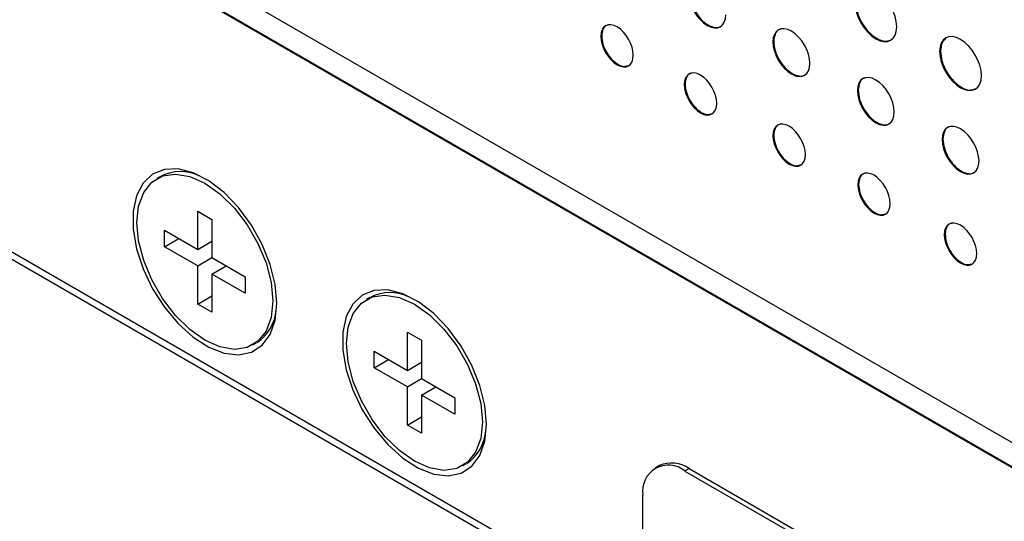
# Model space of a CAD drawing. Header units: millimetres. Extents: x 72 to 413, y 44 to 265.
# Tile 31 of 43: x 335 to 356, y 200 to 211. Entities that reach past the tile are written whole.
import ezdxf

# ---------------------------------------------------------------- set-up
doc = ezdxf.new("R2010")
doc.units = ezdxf.units.MM

msp = doc.modelspace()

# ---------------------------------------------------------------- linework, layer by layer
at = {"color": 7, "linetype": 'Continuous', "lineweight": 25}
for p, q in [((375.752, 190.633), (336.277, 213.421)), ((336.277, 212.887), (375.752, 190.098)), ((336.295, 212.897), (375.77, 190.109)), ((347.868, 210.368), (347.85, 210.358)), ((351.553, 210.251), (351.535, 210.241)), ((355.125, 210.047), (355.107, 210.036)), ((329.129, 209.266), (348.751, 197.938)), ((349.654, 209.337), (349.636, 209.327)), ((329.084, 209.136), (348.751, 197.783)), ((353.362, 209.207), (353.344, 209.197)), ((351.553, 208.24), (351.535, 208.23)), ((355.177, 208.16), (355.159, 208.149)), ((338.413, 207.359), (338.338, 207.315)), ((353.372, 207.191), (353.354, 207.18)), ((339.214, 205.798), (339.214, 206.617)), ((339.214, 206.617), (339.519, 206.441)), ((339.519, 206.441), (339.519, 205.622)), ((338.504, 206.207), (339.214, 205.798)), ((338.504, 205.855), (338.504, 206.207)), ((355.225, 206.121), (355.207, 206.11)), ((338.504, 205.855), (338.81, 206.031)), ((339.214, 205.798), (339.519, 205.974)), ((339.214, 205.445), (338.504, 205.855)), ((339.214, 205.445), (339.519, 205.622)), ((339.214, 204.626), (339.214, 205.445)), ((339.519, 205.622), (340.229, 205.212)), ((339.519, 205.269), (339.825, 205.445)), ((339.519, 205.269), (339.519, 204.45)), ((340.229, 204.859), (339.519, 205.269)), ((340.229, 205.212), (340.229, 204.859)), ((339.214, 204.626), (339.519, 204.802)), ((339.519, 204.45), (339.214, 204.626)), ((342.903, 204.767), (342.828, 204.723)), ((343.704, 203.206), (343.704, 204.025)), ((343.704, 204.025), (344.009, 203.849)), ((340.395, 203.752), (340.471, 203.795)), ((344.009, 203.849), (344.009, 203.029)), ((342.995, 203.615), (343.704, 203.206)), ((342.995, 203.263), (342.995, 203.615)), ((342.995, 203.263), (343.3, 203.439)), ((343.704, 203.206), (344.009, 203.382)), ((343.704, 202.853), (342.995, 203.263)), ((343.704, 202.853), (344.009, 203.029)), ((344.009, 203.029), (344.719, 202.62)), ((343.704, 202.034), (343.704, 202.853)), ((344.009, 202.677), (344.315, 202.853)), ((344.009, 202.677), (344.009, 201.858)), ((344.719, 202.267), (344.009, 202.677)), ((344.719, 202.62), (344.719, 202.267)), ((343.704, 202.034), (344.009, 202.21)), ((344.009, 201.858), (343.704, 202.034)), ((344.885, 201.159), (344.961, 201.203)), ((349.104, 201.164), (349.014, 201.112)), ((349.739, 201.101), (349.649, 201.049)), ((349.649, 201.049), (361.323, 194.31)), ((349.739, 201.101), (361.413, 194.362)), ((348.751, 194.931), (348.751, 200.531))]:
    msp.add_line(p, q, dxfattribs=at)
at = {"color": 7, "linetype": 'Continuous', "lineweight": 25, "flags": 128}
for points in [[(340.911, 204.642), (340.875, 205.046), (340.768, 205.473), (340.596, 205.903), (340.367, 206.316), (340.09, 206.692), (339.78, 207.013), (339.45, 207.266), (339.117, 207.438), (338.795, 207.52), (338.5, 207.51), (338.245, 207.407), (338.043, 207.217), (337.903, 206.948), (337.831, 206.613), (337.831, 206.227), (337.903, 205.809), (338.043, 205.378), (338.245, 204.954), (338.5, 204.557), (338.795, 204.206), (339.117, 203.917), (339.45, 203.704), (339.78, 203.576), (340.09, 203.54), (340.367, 203.597), (340.596, 203.744), (340.768, 203.975), (340.875, 204.279), (340.911, 204.642)], [(340.821, 204.694), (340.785, 204.341), (340.677, 204.048), (340.504, 203.829), (340.274, 203.696), (339.998, 203.655), (339.69, 203.709), (339.367, 203.853), (339.043, 204.082), (338.735, 204.384), (338.46, 204.744), (338.229, 205.143), (338.056, 205.561), (337.948, 205.978), (337.912, 206.373), (337.948, 206.726), (338.056, 207.019), (338.229, 207.237), (338.46, 207.37), (338.735, 207.411), (339.043, 207.358), (339.367, 207.213), (339.69, 206.984), (339.998, 206.683), (340.274, 206.323), (340.504, 205.924), (340.677, 205.506), (340.785, 205.088), (340.821, 204.694)], [(345.401, 202.05), (345.365, 202.454), (345.259, 202.881), (345.086, 203.311), (344.857, 203.723), (344.58, 204.099), (344.27, 204.421), (343.94, 204.674), (343.607, 204.846), (343.285, 204.928), (342.99, 204.918), (342.735, 204.815), (342.533, 204.625), (342.393, 204.356), (342.321, 204.021), (342.321, 203.635), (342.393, 203.217), (342.533, 202.786), (342.735, 202.362), (342.99, 201.965), (343.285, 201.614), (343.607, 201.325), (343.94, 201.112), (344.27, 200.984), (344.58, 200.948), (344.857, 201.005), (345.086, 201.152), (345.259, 201.383), (345.365, 201.687), (345.401, 202.05)], [(345.311, 202.101), (345.275, 201.749), (345.167, 201.456), (344.994, 201.237), (344.764, 201.104), (344.488, 201.063), (344.18, 201.117), (343.857, 201.261), (343.533, 201.49), (343.225, 201.792), (342.95, 202.151), (342.719, 202.55), (342.546, 202.969), (342.438, 203.386), (342.402, 203.781), (342.438, 204.134), (342.546, 204.427), (342.719, 204.645), (342.95, 204.778), (343.225, 204.819), (343.533, 204.766), (343.857, 204.621), (344.18, 204.392), (344.488, 204.09), (344.764, 203.731), (344.994, 203.332), (345.167, 202.914), (345.275, 202.496), (345.311, 202.101)]]:
    msp.add_lwpolyline(points, dxfattribs=at)
at = {"color": 7, "linetype": 'Continuous', "lineweight": 25}
for centre, radius, start, end in [((338.84, 206.531), 0.932, 64.5544, 116.1264), ((343.33, 203.939), 0.932, 64.5544, 116.1264), ((339.967, 204.579), 0.932, 303.8701, 355.4383), ((344.457, 201.987), 0.932, 303.8701, 355.4383), ((349.367, 200.582), 0.639, 54.3824, 114.3071), ((349.298, 200.62), 0.555, 50.7967, 189.214)]:
    msp.add_arc(centre, radius, start, end, dxfattribs=at)
for points, knots in [([(354.188, 210.567), (354.188, 210.853), (353.987, 211.199), (353.74, 211.342), (353.493, 211.485), (353.293, 211.369), (353.293, 211.084)], [2, 2, 2, 2, 3, 3, 3, 4, 4, 4, 4]), ([(349.733, 211.281), (349.733, 211.029), (349.91, 210.722), (350.129, 210.596), (350.348, 210.469), (350.525, 210.571), (350.525, 210.824)], [0, 0, 0, 0, 1, 1, 1, 2, 2, 2, 2]), ([(349.751, 211.292), (349.757, 211.227), (349.769, 211.1), (349.861, 210.897), (349.99, 210.721), (350.148, 210.593), (350.301, 210.543), (350.407, 210.551), (350.441, 210.593), (350.447, 210.601)], [0, 0, 0, 0, 0.163345, 0.320946, 0.478519, 0.641727, 0.805086, 0.962724, 1, 1, 1, 1]), ([(353.293, 211.084), (353.293, 210.798), (353.493, 210.451), (353.74, 210.308), (353.987, 210.166), (354.188, 210.281), (354.188, 210.567)], [0, 0, 0, 0, 1, 1, 1, 2, 2, 2, 2]), ([(353.31, 211.094), (353.317, 211.021), (353.331, 210.878), (353.434, 210.648), (353.581, 210.448), (353.757, 210.307), (353.926, 210.242), (354.009, 210.27), (354.045, 210.282)], [0, 0, 0, 0, 0.175726, 0.345277, 0.514822, 0.6905, 0.865944, 1, 1, 1, 1]), ([(348.544, 209.957), (348.544, 210.18), (348.389, 210.451), (348.197, 210.562), (348.005, 210.672), (347.85, 210.581), (347.85, 210.358)], [0, 0, 0, 0, 1, 1, 1, 2, 2, 2, 2]), ([(348, 210.602), (347.99, 210.6), (347.941, 210.593), (347.885, 210.516), (347.873, 210.418), (347.868, 210.368)], [0, 0, 0, 0, 0.1204438, 0.5522809, 1, 1, 1, 1]), ([(352.327, 209.784), (352.327, 210.036), (352.15, 210.343), (351.931, 210.47), (351.713, 210.596), (351.535, 210.493), (351.535, 210.241)], [2, 2, 2, 2, 3, 3, 3, 4, 4, 4, 4]), ([(351.699, 210.513), (351.689, 210.512), (351.636, 210.504), (351.573, 210.418), (351.56, 210.307), (351.553, 210.251)], [0, 0, 0, 0, 0.10405, 0.544179, 1, 1, 1, 1]), ([(347.85, 210.358), (347.85, 210.135), (348.005, 209.864), (348.197, 209.754), (348.389, 209.643), (348.544, 209.734), (348.544, 209.957)], [2, 2, 2, 2, 3, 3, 3, 4, 4, 4, 4]), ([(347.868, 210.368), (347.873, 210.311), (347.883, 210.2), (347.964, 210.02), (348.077, 209.864), (348.214, 209.755), (348.342, 209.705), (348.404, 209.726), (348.43, 209.734)], [0, 0, 0, 0, 0.178448, 0.350309, 0.521639, 0.698667, 0.87593, 1, 1, 1, 1]), ([(356.002, 209.52), (356.002, 209.805), (355.802, 210.152), (355.555, 210.295), (355.307, 210.437), (355.107, 210.322), (355.107, 210.036)], [2, 2, 2, 2, 3, 3, 3, 4, 4, 4, 4]), ([(355.236, 210.314), (355.207, 210.289), (355.141, 210.231), (355.131, 210.113), (355.125, 210.047)], [0, 0, 0, 0, 0.432955, 1, 1, 1, 1]), ([(351.535, 210.241), (351.535, 209.988), (351.713, 209.681), (351.931, 209.555), (352.15, 209.429), (352.327, 209.531), (352.327, 209.784)], [0, 0, 0, 0, 1, 1, 1, 2, 2, 2, 2]), ([(351.553, 210.251), (351.559, 210.187), (351.571, 210.06), (351.663, 209.856), (351.792, 209.68), (351.95, 209.552), (352.103, 209.503), (352.209, 209.51), (352.243, 209.553), (352.249, 209.561)], [0, 0, 0, 0, 0.163345, 0.320946, 0.478519, 0.641727, 0.805086, 0.962724, 1, 1, 1, 1]), ([(355.107, 210.036), (355.107, 209.751), (355.307, 209.404), (355.555, 209.261), (355.802, 209.118), (356.002, 209.234), (356.002, 209.52)], [0, 0, 0, 0, 1, 1, 1, 2, 2, 2, 2]), ([(355.125, 210.047), (355.132, 209.974), (355.145, 209.831), (355.249, 209.601), (355.396, 209.4), (355.572, 209.259), (355.74, 209.195), (355.823, 209.222), (355.859, 209.234)], [0, 0, 0, 0, 0.175724, 0.345271, 0.514811, 0.690485, 0.865929, 1, 1, 1, 1]), ([(350.331, 208.926), (350.331, 209.148), (350.175, 209.42), (349.983, 209.53), (349.792, 209.641), (349.636, 209.549), (349.636, 209.327)], [0, 0, 0, 0, 1, 1, 1, 2, 2, 2, 2]), ([(349.787, 209.57), (349.776, 209.569), (349.728, 209.561), (349.671, 209.484), (349.66, 209.387), (349.654, 209.337)], [0, 0, 0, 0, 0.120412, 0.552269, 1, 1, 1, 1]), ([(354.136, 208.74), (354.136, 208.992), (353.959, 209.299), (353.74, 209.425), (353.521, 209.552), (353.344, 209.449), (353.344, 209.197)], [2, 2, 2, 2, 3, 3, 3, 4, 4, 4, 4]), ([(353.508, 209.469), (353.498, 209.468), (353.445, 209.46), (353.382, 209.374), (353.369, 209.263), (353.362, 209.207)], [0, 0, 0, 0, 0.103962, 0.544146, 1, 1, 1, 1]), ([(349.636, 209.327), (349.636, 209.103), (349.792, 208.833), (349.983, 208.722), (350.175, 208.612), (350.331, 208.702), (350.331, 208.926)], [2, 2, 2, 2, 3, 3, 3, 4, 4, 4, 4]), ([(349.654, 209.337), (349.66, 209.28), (349.67, 209.168), (349.75, 208.989), (349.864, 208.833), (350.001, 208.723), (350.129, 208.674), (350.191, 208.694), (350.216, 208.703)], [0, 0, 0, 0, 0.17845, 0.350317, 0.521654, 0.698688, 0.875941, 1, 1, 1, 1]), ([(353.344, 209.197), (353.344, 208.944), (353.521, 208.637), (353.74, 208.511), (353.959, 208.385), (354.136, 208.487), (354.136, 208.74)], [0, 0, 0, 0, 1, 1, 1, 2, 2, 2, 2]), ([(353.362, 209.207), (353.368, 209.142), (353.38, 209.016), (353.472, 208.812), (353.601, 208.636), (353.759, 208.508), (353.912, 208.459), (354.018, 208.466), (354.052, 208.508), (354.058, 208.516)], [0, 0, 0, 0, 0.1633413, 0.3209469, 0.4785296, 0.6417402, 0.8050727, 0.9627084, 1, 1, 1, 1]), ([(352.23, 207.829), (352.23, 208.052), (352.074, 208.323), (351.883, 208.434), (351.691, 208.545), (351.535, 208.453), (351.535, 208.23)], [0, 0, 0, 0, 1, 1, 1, 2, 2, 2, 2]), ([(351.686, 208.474), (351.675, 208.472), (351.627, 208.465), (351.571, 208.388), (351.559, 208.29), (351.553, 208.24)], [0, 0, 0, 0, 0.12038, 0.552255, 1, 1, 1, 1]), ([(355.95, 207.692), (355.95, 207.945), (355.773, 208.252), (355.554, 208.378), (355.336, 208.504), (355.159, 208.402), (355.159, 208.149)], [2, 2, 2, 2, 3, 3, 3, 4, 4, 4, 4]), ([(355.322, 208.422), (355.312, 208.42), (355.259, 208.412), (355.196, 208.326), (355.183, 208.216), (355.177, 208.16)], [0, 0, 0, 0, 0.103977, 0.544152, 1, 1, 1, 1]), ([(351.535, 208.23), (351.535, 208.007), (351.691, 207.736), (351.883, 207.626), (352.074, 207.515), (352.23, 207.606), (352.23, 207.829)], [2, 2, 2, 2, 3, 3, 3, 4, 4, 4, 4]), ([(351.553, 208.24), (351.559, 208.184), (351.569, 208.072), (351.649, 207.893), (351.763, 207.736), (351.9, 207.627), (352.028, 207.578), (352.09, 207.598), (352.116, 207.606)], [0, 0, 0, 0, 0.178452, 0.350323, 0.521673, 0.698731, 0.875964, 1, 1, 1, 1]), ([(355.159, 208.149), (355.159, 207.897), (355.336, 207.59), (355.554, 207.464), (355.773, 207.337), (355.95, 207.439), (355.95, 207.692)], [0, 0, 0, 0, 1, 1, 1, 2, 2, 2, 2]), ([(355.177, 208.16), (355.183, 208.095), (355.195, 207.968), (355.286, 207.765), (355.416, 207.589), (355.573, 207.461), (355.726, 207.411), (355.833, 207.419), (355.866, 207.461), (355.872, 207.469)], [0, 0, 0, 0, 0.1633405, 0.3209443, 0.4785222, 0.6417227, 0.8050639, 0.962703, 1, 1, 1, 1]), ([(354.048, 206.779), (354.048, 207.002), (353.893, 207.273), (353.701, 207.384), (353.51, 207.495), (353.354, 207.403), (353.354, 207.18)], [0, 0, 0, 0, 1, 1, 1, 2, 2, 2, 2]), ([(353.505, 207.424), (353.494, 207.423), (353.446, 207.415), (353.389, 207.338), (353.378, 207.24), (353.372, 207.191)], [0, 0, 0, 0, 0.1203637, 0.5522489, 1, 1, 1, 1]), ([(353.354, 207.18), (353.354, 206.957), (353.51, 206.687), (353.701, 206.576), (353.893, 206.465), (354.048, 206.556), (354.048, 206.779)], [2, 2, 2, 2, 3, 3, 3, 4, 4, 4, 4]), ([(353.372, 207.191), (353.377, 207.134), (353.388, 207.022), (353.468, 206.843), (353.582, 206.687), (353.718, 206.577), (353.846, 206.528), (353.909, 206.548), (353.934, 206.557)], [0, 0, 0, 0, 0.178453, 0.350326, 0.521682, 0.698753, 0.875983, 1, 1, 1, 1]), ([(355.902, 205.71), (355.902, 205.932), (355.746, 206.204), (355.554, 206.314), (355.363, 206.425), (355.207, 206.333), (355.207, 206.11)], [0, 0, 0, 0, 1, 1, 1, 2, 2, 2, 2]), ([(355.358, 206.354), (355.347, 206.353), (355.299, 206.345), (355.242, 206.268), (355.231, 206.171), (355.225, 206.121)], [0, 0, 0, 0, 0.120396, 0.552261, 1, 1, 1, 1]), ([(355.207, 206.11), (355.207, 205.887), (355.363, 205.617), (355.554, 205.506), (355.746, 205.395), (355.902, 205.486), (355.902, 205.71)], [2, 2, 2, 2, 3, 3, 3, 4, 4, 4, 4]), ([(355.225, 206.121), (355.231, 206.064), (355.241, 205.952), (355.321, 205.773), (355.435, 205.617), (355.572, 205.507), (355.7, 205.458), (355.762, 205.478), (355.787, 205.487)], [0, 0, 0, 0, 0.178451, 0.350318, 0.521667, 0.698733, 0.875964, 1, 1, 1, 1])]:
    msp.add_open_spline(points, degree=3, knots=knots, dxfattribs=at)

doc.saveas('drawing.dxf')
